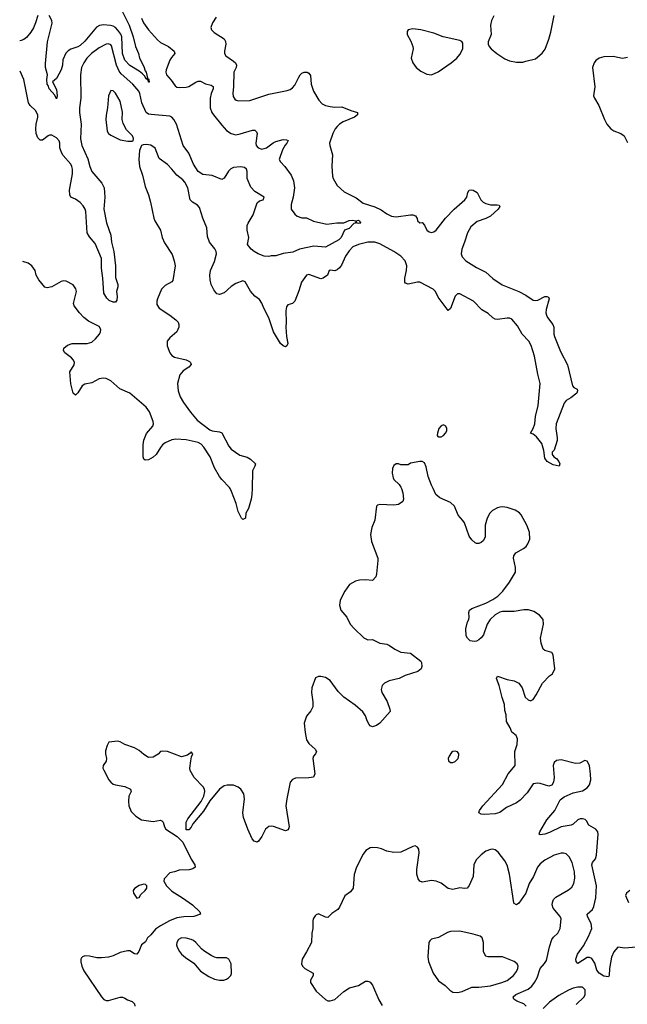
# Model space of a CAD drawing. Header units: inches. Extents: x 2143765 to 2212928, y 878963 to 1017374.
# Tile 151 of 256: x 2143777 to 2148930, y 975626 to 983976. Entities that reach past the tile are written whole.
import ezdxf

# ---------------------------------------------------------------- set-up
doc = ezdxf.new("R2010")
doc.units = ezdxf.units.IN
doc.header["$MEASUREMENT"] = 0
doc.layers.add('C1947', color=7, linetype='Continuous')
doc.layers.add('C1948', color=7, linetype='Continuous')

msp = doc.modelspace()

# ---------------------------------------------------------------- linework, layer by layer
at = {"layer": 'C1947', "color": 5}
for points, elevation in [([(2147013.7, 980000), (2147025.1, 979965.1), (2147032.2, 979910), (2147026.4, 979890), (2146990, 979864.7), (2146950, 979859.2), (2146830, 979863.5), (2146810, 979858.9), (2146802.2, 979850), (2146789, 979731), (2146762, 979670), (2146752.4, 979610), (2146759.5, 979550), (2146813, 979410), (2146814.9, 979390), (2146803.7, 979276.3), (2146796, 979250), (2146770, 979218.9), (2146710, 979226), (2146657.5, 979222.5), (2146626.1, 979213.9), (2146573.8, 979186.2), (2146534, 979130), (2146504.8, 979075.2), (2146495.3, 979050), (2146490.4, 979010), (2146500.4, 978970), (2146550.4, 978910), (2146580.4, 978850), (2146612.1, 978812.1), (2146694.8, 978734.8), (2146730, 978717.4), (2146770, 978721.1), (2146830, 978690.2), (2146890, 978681.1), (2146913.4, 978670), (2146957.3, 978637.3), (2147010, 978612.7), (2147090, 978604.9), (2147177.5, 978537.5), (2147185.1, 978525.1), (2147188.2, 978490), (2147180.5, 978470), (2147152.4, 978447.6), (2147046.1, 978413.9), (2146996, 978390), (2146910, 978369.7), (2146870.6, 978350), (2146850.5, 978330), (2146842.8, 978297.2), (2146846.7, 978270), (2146893.4, 978193.4), (2146917.1, 978130), (2146919.1, 978110), (2146830.5, 978010), (2146802.8, 977990), (2146770, 977978.4), (2146750, 977987), (2146740.1, 978000.1), (2146723.5, 978030), (2146710, 978073.2), (2146686.6, 978106.6), (2146621.7, 978161.7), (2146526.6, 978230), (2146478.6, 978278.6), (2146410, 978372.7), (2146370, 978397), (2146330, 978406.6), (2146310, 978406), (2146284.9, 978395.1), (2146254, 978310), (2146253, 978270), (2146263.8, 978190), (2146262, 978150), (2146244.9, 978115.1), (2146208, 978070), (2146188.7, 978010), (2146196.9, 977930), (2146210.3, 977870), (2146230, 977837.1), (2146283, 977790), (2146293.4, 977770), (2146286.8, 977750), (2146268, 977730), (2146263.8, 977710), (2146279.3, 977580.7), (2146267.3, 977552.7), (2146230, 977546.6), (2146115.9, 977544.1), (2146090, 977533.2), (2146070, 977508.7), (2146042.6, 977370), (2146035.3, 977310), (2146061.6, 977130), (2146054.9, 977105.1), (2146030, 977098.4), (2145930, 977133.6), (2145910, 977137.6), (2145890, 977134), (2145862, 977110), (2145830, 977049), (2145802.8, 977010), (2145790, 977002), (2145766, 977010), (2145749.6, 977030), (2145712, 977110), (2145675.1, 977210), (2145669.6, 977250), (2145682.9, 977370), (2145678.4, 977410), (2145652, 977450), (2145630, 977467), (2145590, 977483.6), (2145570, 977485.6), (2145535.5, 977484.5), (2145510, 977478), (2145470.3, 977449.7), (2145388.4, 977351.6), (2145334.6, 977265.4), (2145244, 977156), (2145230, 977128), (2145210, 977106), (2145190, 977106), (2145189, 977170), (2145202, 977198), (2145315.3, 977344.7), (2145338, 977390), (2145346, 977430), (2145345.2, 977450), (2145333.2, 977470), (2145257.2, 977550), (2145224, 977610), (2145221.2, 977630), (2145229, 977691), (2145235.3, 977724.7), (2145246, 977750), (2145230, 977766), (2145223.6, 977756.4), (2145199.8, 977740.2), (2145150, 977725.2), (2145030, 977769.2), (2144987.5, 977772.5), (2144970, 977768.7), (2144950, 977748.7), (2144910, 977722), (2144870, 977719), (2144830, 977744), (2144790, 977779), (2144750, 977801.2), (2144669.6, 977829.6), (2144630, 977853.2), (2144610, 977859), (2144532, 977848), (2144518, 977822), (2144503.5, 977776.5), (2144504, 977750), (2144513, 977710), (2144510, 977688.7), (2144486, 977650), (2144482.8, 977630), (2144490, 977612), (2144533.4, 977530), (2144548.8, 977508.8), (2144570, 977493.4), (2144590, 977486), (2144670, 977473), (2144718, 977450), (2144721, 977430), (2144702.8, 977390), (2144698.8, 977350), (2144702.8, 977310), (2144721.4, 977261.4), (2144761.4, 977221.4), (2144810.6, 977190.6), (2144910, 977177.3), (2144970, 977186.8), (2144982.8, 977182.8), (2144994.8, 977170), (2145004, 977130), (2145016, 977110), (2145112, 977050), (2145161, 977001), (2145230, 976858), (2145262.8, 976810), (2145264.7, 976790), (2145244, 976776), (2145212.8, 976767.2), (2145130, 976762.7), (2145090, 976749), (2145050, 976742), (2145002, 976690), (2144998, 976670), (2145022.8, 976630), (2145066.1, 976586.1), (2145158.8, 976530), (2145242.8, 976470), (2145304.7, 976410), (2145311.3, 976390), (2145254, 976370), (2145167.8, 976367.8), (2145110, 976359), (2145047.2, 976332.8), (2144969.7, 976290.3), (2144930, 976262), (2144890, 976215.3), (2144861.7, 976190), (2144844.2, 976155.8), (2144809.4, 976130.6), (2144786.8, 976073.2), (2144770, 976051.8), (2144750, 976055.1), (2144710, 976079.1), (2144690, 976078.9), (2144630, 976065.6), (2144570, 976037.6), (2144530, 976026.9), (2144470, 976020.5), (2144430, 976021.3), (2144370, 976034), (2144330, 976036), (2144310.6, 976029.4), (2144300.5, 976019.5), (2144294.8, 976010), (2144294.8, 975985.2), (2144303, 975950), (2144321.6, 975910), (2144470, 975690.8), (2144490, 975667.3), (2144510, 975657.3), (2144530, 975659.1), (2144630, 975686.8), (2144650, 975686.8), (2144670, 975678.8), (2144690, 975662.8), (2144731.3, 975650), (2144750, 975631.3), (2144754, 975610)], 420), ([(2145747.4, 980000), (2145746.4, 979950), (2145741.3, 979910), (2145718, 979830), (2145696, 979790), (2145690.8, 979750), (2145670, 979738), (2145658, 979750), (2145630, 979806), (2145613.2, 979873.2), (2145574.2, 979974.2), (2145561.1, 980000)], 380), ([(2149070, 976115.9), (2148910, 976103.1), (2148850, 976109.3), (2148816.3, 976070), (2148795.1, 976024.9), (2148777.6, 975930), (2148776, 975870), (2148770, 975858), (2148730, 975863.7), (2148690, 975889.6), (2148670, 975917), (2148654.6, 975974.6), (2148630, 976014.2), (2148610, 976022.5), (2148590, 976022.2), (2148510, 975972.7), (2148495.1, 975990), (2148494, 976010), (2148507.1, 976050), (2148558.2, 976121.9), (2148599.4, 976200.6), (2148628.7, 976270), (2148623.5, 976310), (2148591.1, 976370), (2148588.4, 976390), (2148635.1, 976430), (2148645.8, 976454.2), (2148663.2, 976530), (2148667.8, 976630), (2148628.4, 976810), (2148635.1, 976830), (2148660, 976860), (2148669.3, 976890.7), (2148682.2, 977070), (2148678.4, 977090), (2148663.5, 977110), (2148604.8, 977144.8), (2148583.1, 977183.1), (2148572.7, 977192.7), (2148550, 977199.8), (2148530, 977199.3), (2148508.9, 977191.1), (2148470, 977153.7), (2148454, 977146), (2148370, 977132.4), (2148270, 977082.7), (2148229.6, 977069.6), (2148190, 977062.7), (2148181.2, 977070), (2148187.6, 977090), (2148247.1, 977190), (2148315.6, 977270), (2148360, 977360), (2148394.6, 977385.4), (2148470, 977420.9), (2148550, 977435.3), (2148590, 977462), (2148610, 977488.2), (2148621.5, 977530), (2148618.2, 977578.2), (2148609, 977650), (2148588.9, 977688.9), (2148570, 977694), (2148528.1, 977671.9), (2148490.5, 977669.5), (2148370, 977698.4), (2148330, 977694.5), (2148310, 977677.2), (2148302.4, 977650), (2148308.4, 977550), (2148303, 977510), (2148290, 977484), (2148264.5, 977475.5), (2148190, 977498), (2148170, 977500.5), (2148130, 977496.3), (2148081.1, 977418.9), (2148022.1, 977357.9), (2147990, 977335.2), (2147905.3, 977294.7), (2147850, 977253.3), (2147810, 977241.6), (2147717, 977237), (2147690, 977238), (2147669.5, 977249.5), (2147675.1, 977270), (2147704.7, 977310), (2147870, 977489.2), (2147920.3, 977579.7), (2147978.7, 977650), (2147976.9, 977770), (2147995.6, 977830), (2147998.4, 977878.4), (2147986.6, 977906.6), (2147950, 977935.3), (2147936, 977970), (2147904.2, 978024.2), (2147902, 978082), (2147890, 978118), (2147887.3, 978170), (2147867.2, 978227.3), (2147843.7, 978330), (2147821.2, 978390), (2147828, 978410), (2147910, 978382), (2147970, 978368.2), (2148010.3, 978350.3), (2148038, 978310), (2148062.8, 978230), (2148088, 978208), (2148110, 978201), (2148130, 978211.3), (2148157.2, 978250), (2148211.6, 978348.4), (2148269.5, 978410.5), (2148295.3, 978430), (2148315.3, 978470), (2148300.9, 978590), (2148289, 978610), (2148230, 978626.6), (2148217.2, 978637.2), (2148198.3, 978690), (2148194, 978730), (2148218.9, 978850), (2148215.6, 978890), (2148186.3, 978926.3), (2148136.6, 978956.6), (2148090.7, 978970.7), (2148052.3, 978972.3), (2147970, 978957.7), (2147870, 978956), (2147850, 978951.4), (2147810, 978929.8), (2147767.7, 978890), (2147741.7, 978850), (2147710, 978759.3), (2147690, 978733.2), (2147670, 978716), (2147650, 978706), (2147630, 978702.7), (2147598, 978710), (2147573.2, 978730), (2147564.5, 978750), (2147559.5, 978810), (2147575.6, 978870), (2147585.6, 978890), (2147589.6, 978910), (2147585.6, 978950), (2147591.6, 978968.4), (2147610, 978981.6), (2147730, 979028.8), (2147790, 979058.5), (2147832.3, 979087.7), (2147874, 979130), (2147930, 979205.5), (2147982, 979290), (2147982.7, 979330), (2147966, 979410), (2147966.6, 979430), (2147984.1, 979455.9), (2148050, 979492.6), (2148071.1, 979508.9), (2148087.3, 979530), (2148102.4, 979570), (2148099.2, 979630), (2148076.4, 979690), (2148030, 979777.2), (2148015.1, 979795.1), (2147978, 979818), (2147910, 979840.5), (2147870, 979846), (2147850, 979843.6), (2147830, 979837.6), (2147787, 979813), (2147764.9, 979790), (2147742, 979750), (2147723.6, 979690), (2147723.7, 979590), (2147710, 979559.3), (2147690, 979542), (2147670, 979534.5), (2147650, 979535.1), (2147640.1, 979540.1), (2147610, 979566), (2147590, 979597.2), (2147548.5, 979708.5), (2147536.2, 979730), (2147494.5, 979774.5), (2147463.7, 979850), (2147430, 979880.7), (2147341.1, 979921.1), (2147306.3, 979950), (2147282.5, 980000)], 420), ([(2148072.1, 975610), (2148051.1, 975630), (2147993.7, 975653.7), (2147966.3, 975670), (2147961.3, 975690), (2147984.2, 975710), (2148090, 975755), (2148120.3, 975779.7), (2148143.7, 975810), (2148165.4, 975850), (2148189.8, 975930), (2148227.8, 975972.2), (2148243.4, 975996.6), (2148270, 976114), (2148290, 976175.5), (2148303.4, 976196.6), (2148339.6, 976230), (2148361.6, 976270), (2148368.2, 976350), (2148359.7, 976370), (2148302.4, 976442.4), (2148292.9, 976470), (2148295.1, 976490), (2148305.2, 976514.8), (2148324.7, 976535.3), (2148430, 976596), (2148459.6, 976620.4), (2148475.8, 976650), (2148484.9, 976695.1), (2148482.7, 976750), (2148460.9, 976830), (2148437, 976877), (2148410, 976902), (2148390, 976908.3), (2148370, 976908.4), (2148310, 976889.8), (2148230, 976848.4), (2148190, 976817.4), (2148169, 976790), (2148135.2, 976710), (2148098.3, 976650), (2148068.8, 976570), (2148010, 976483.7), (2147990, 976469.3), (2147970, 976481.2), (2147967.8, 976487.8), (2147930.6, 976730), (2147910, 976806), (2147890, 976842), (2147835.1, 976915.1), (2147810, 976936.2), (2147790, 976940.5), (2147770, 976937.6), (2147730, 976923.6), (2147690, 976895.1), (2147647, 976850), (2147627.2, 976810), (2147621.7, 976710), (2147590, 976633.2), (2147570.6, 976610), (2147550, 976607), (2147510, 976612.7), (2147450, 976600.7), (2147410, 976607), (2147352.1, 976652.1), (2147310, 976671.3), (2147270, 976675.1), (2147190, 976660.7), (2147169.7, 976669.7), (2147156.2, 976690), (2147145.6, 976730), (2147145.1, 976770), (2147165.2, 976910), (2147162, 976942), (2147150, 976959), (2147130, 976968.7), (2147110, 976965.2), (2147010, 976917.2), (2146950, 976914), (2146890, 976924), (2146845.6, 976945.6), (2146810, 976953.2), (2146770, 976956), (2146750, 976952.7), (2146711.3, 976930), (2146690, 976898), (2146633.4, 976790), (2146612.7, 976727.3), (2146604.9, 976610), (2146581.4, 976578.6), (2146534.3, 976545.7), (2146490.4, 976449.6), (2146474.8, 976430), (2146424.7, 976395.3), (2146390, 976362), (2146370, 976364), (2146310, 976392.3), (2146290, 976384), (2146283.4, 976376.6), (2146266.8, 976350), (2146262.8, 976330), (2146264, 976270), (2146255.5, 976230), (2146250.6, 976150), (2146210.4, 976070), (2146173, 976010), (2146167.7, 975970), (2146174, 975950), (2146194, 975930), (2146266.8, 975890), (2146264.9, 975870), (2146243, 975830), (2146244, 975810), (2146290, 975738), (2146370, 975666), (2146390, 975656), (2146410, 975654.8), (2146450, 975666), (2146525.8, 975734.2), (2146573.3, 975766.7), (2146650, 975786.4), (2146710, 975821.3), (2146730, 975822.4), (2146738.6, 975818.5), (2146750, 975812.7), (2146770, 975787.7), (2146823.5, 975663.5), (2146850, 975617.3)], 440), ([(2148950.5, 976590), (2148922, 976570), (2148915.5, 976550), (2148939.5, 976490)], 420), ([(2148494.8, 975625.2), (2148563, 975690), (2148572.4, 975710), (2148571.2, 975750), (2148551.1, 975771.1), (2148510, 975772.3), (2148470, 975763.1), (2148430, 975747.4), (2148350, 975700.8), (2148270, 975644.5), (2148216.5, 975590)], 440)]:
    msp.add_lwpolyline(points, dxfattribs=dict(at, elevation=elevation))
for points, elevation in [([(2147470, 977774), (2147450, 977768.7), (2147439.8, 977760.2), (2147418, 977730), (2147411.3, 977710), (2147412, 977690), (2147430, 977678), (2147450, 977678), (2147470, 977686), (2147495.3, 977710), (2147502, 977738), (2147502, 977750), (2147490, 977768)], 440), ([(2144830, 976645.2), (2144790, 976634), (2144750, 976609), (2144740.5, 976590), (2144742.4, 976570), (2144770, 976524.9), (2144790, 976530.6), (2144803.5, 976556.5), (2144841.2, 976590), (2144854, 976610), (2144855.3, 976630), (2144843.1, 976643.1)], 420), ([(2147510, 976246), (2147430, 976242.4), (2147403.7, 976236.3), (2147330, 976194), (2147270, 976179), (2147254.4, 976165.6), (2147246, 976150), (2147239.3, 976030), (2147243, 975990), (2147282, 975890), (2147330, 975824.9), (2147384.4, 975784.4), (2147425.1, 975745.1), (2147450, 975730.4), (2147490, 975726), (2147530, 975734.9), (2147610, 975770.7), (2147670.8, 975770.8), (2147770, 975782.7), (2147866, 975810), (2147910, 975828.2), (2147964.2, 975870), (2147990, 975905.5), (2148000.5, 975930), (2148003, 975950), (2147996.2, 975970), (2147969.7, 975989.7), (2147870, 976028.3), (2147750, 976028), (2147730, 976035.1), (2147711.5, 976070), (2147709.6, 976150), (2147699.3, 976190), (2147682.9, 976202.9), (2147622, 976222)], 460), ([(2145150.3, 976189.7), (2145124.2, 976175.8), (2145110.3, 976150), (2145107.7, 976130), (2145112, 976110), (2145132.8, 976072.8), (2145150, 976050.6), (2145182.5, 976022.5), (2145253.8, 975973.8), (2145310, 975907.3), (2145380.7, 975860.7), (2145430, 975839.3), (2145470, 975830.5), (2145509.4, 975830.6), (2145530, 975838.8), (2145548.7, 975850), (2145568.7, 975870), (2145572.5, 975887.5), (2145569.3, 975970), (2145550, 976009), (2145530, 976019.3), (2145450, 976020.7), (2145430, 976025.1), (2145400.4, 976040.4), (2145338.7, 976078.7), (2145317.4, 976097.4), (2145271.5, 976151.5), (2145250, 976168.2), (2145230, 976176.8), (2145190, 976187.6)], 440)]:
    msp.add_lwpolyline(points, close=True, dxfattribs=dict(at, elevation=elevation))
at = {"layer": 'C1948', "color": 5}
for points, elevation in [([(2144606.9, 984126.9), (2144704.9, 983930), (2144739.4, 983830), (2144759.7, 983750), (2144784.9, 983690), (2144793.7, 983650), (2144830, 983580.5), (2144841.8, 983541.8), (2144850, 983530.5), (2144860.5, 983480.5), (2144870, 983474.8), (2144872.3, 983467.7), (2144874, 983446), (2144870, 983446), (2144866.6, 983466.6), (2144858, 983470), (2144858, 983478), (2144850, 983473.2), (2144837.4, 983497.4), (2144817.5, 983517.5), (2144790, 983539.5), (2144710, 983587.6), (2144670, 983631.8), (2144648.7, 983690), (2144642.6, 983830), (2144633.3, 983853.3), (2144610, 983888.2), (2144590, 983909.1), (2144570, 983921.3), (2144547.8, 983927.8), (2144486.5, 983933.5), (2144452.7, 983927.3), (2144428.2, 983911.8), (2144330, 983794), (2144290, 983756.5), (2144270, 983745.2), (2144210, 983727.2), (2144187.1, 983712.9), (2144168.3, 983691.7), (2144144, 983636), (2144139.6, 983590), (2144128.5, 983550), (2144090, 983477.2), (2144056, 983450), (2144090, 983384.7), (2144094.9, 983330), (2144090, 983305.2), (2144076, 983336), (2144027.6, 983390), (2144019.1, 983419.1), (2144009.8, 983430), (2144007.7, 983470), (2144013.6, 983510), (2143997, 983570), (2143994.7, 983605.3), (2144012.3, 983787.7), (2144052.9, 983947.1), (2144049.7, 983970), (2144027, 984013)], 340), ([(2143930, 984013.3), (2143911.9, 983950), (2143893.8, 983906.2), (2143870.8, 983869.2), (2143833.6, 983826.4), (2143811.3, 983808.7), (2143790, 983799.1), (2143777, 983796.7)], 340), ([(2145442.9, 983997.1), (2145412, 983950), (2145398.4, 983910), (2145403.8, 983890), (2145427.1, 983867.1), (2145510, 983814.4), (2145523.1, 983790), (2145525.7, 983770), (2145513.7, 983710), (2145514.4, 983690), (2145523.8, 983670), (2145590, 983624.9), (2145606, 983610), (2145614.9, 983590), (2145611.4, 983570), (2145593.4, 983530), (2145590.2, 983409.8), (2145583.1, 983350), (2145586, 983326), (2145602.2, 983302.2), (2145613.1, 983293.1), (2145632.9, 983287.1), (2145730, 983290.2), (2145890, 983345.2), (2146044, 983376), (2146070, 983384.9), (2146090, 983398.4), (2146110, 983421.6), (2146142.8, 983490), (2146156.9, 983510), (2146170, 983522.3), (2146189, 983531), (2146214.8, 983530), (2146230, 983521.6), (2146242.9, 983502.9), (2146248, 983430), (2146268.3, 983370), (2146314, 983294), (2146341.8, 983261.8), (2146370, 983247.4), (2146410, 983240.2), (2146450, 983235.5), (2146510, 983236.9), (2146585.6, 983205.6), (2146642.8, 983190), (2146640.3, 983170), (2146616, 983150), (2146520.3, 983110), (2146490.3, 983090), (2146470.3, 983070), (2146453.4, 983050), (2146432.2, 983010), (2146404.9, 982930), (2146406.7, 982910), (2146430.3, 982830), (2146425.1, 982734.9), (2146430.3, 982650), (2146435.3, 982630), (2146470.3, 982570), (2146530, 982516), (2146630, 982466.2), (2146690, 982419.3), (2146790, 982388.7), (2146842.4, 982362.4), (2146890, 982329.3), (2146930, 982311.1), (2146970, 982305.4), (2147090, 982321.2), (2147110, 982320.2), (2147132.5, 982312.5), (2147146.7, 982290), (2147150.8, 982270), (2147170, 982254), (2147190, 982257.3), (2147194.2, 982254.2), (2147210, 982234.8), (2147230.2, 982190.2), (2147250, 982176.5), (2147270, 982171.7), (2147290, 982176.9), (2147310, 982190.3), (2147387, 982293), (2147461, 982370), (2147552.4, 982447.6), (2147568, 982472), (2147576.4, 982510), (2147588.5, 982531.5), (2147610, 982533.6), (2147623.8, 982530), (2147655.5, 982510), (2147688.2, 982450), (2147708, 982430), (2147730, 982416.5), (2147770, 982407.4), (2147827.5, 982407.5), (2147842, 982402), (2147850, 982392), (2147833.4, 982370), (2147770, 982311.2), (2147730.6, 982290), (2147656.3, 982263.7), (2147601.5, 982218.5), (2147573.2, 982170), (2147550.2, 982089.8), (2147526.7, 982030), (2147521.5, 981990), (2147530, 981964.4), (2147559.5, 981930), (2147650, 981873.8), (2147730, 981835.9), (2147790, 981782.7), (2147868.7, 981728.7), (2148010, 981672.6), (2148070, 981639.6), (2148130, 981597.2), (2148150, 981594.2), (2148170, 981598.5), (2148230, 981628.4), (2148246, 981630), (2148262, 981622), (2148267.7, 981610), (2148240.4, 981519.6), (2148239.6, 981490), (2148244.4, 981470), (2148252.7, 981450), (2148297.8, 981390), (2148306.5, 981370), (2148307.1, 981310), (2148311.3, 981290), (2148362.8, 981162.8), (2148421.3, 981050), (2148466, 980870), (2148476, 980856), (2148503.6, 980843.6), (2148506, 980830), (2148500.7, 980810), (2148490, 980799.3), (2148450.8, 980770), (2148411.9, 980748.1), (2148394.7, 980725.3), (2148326.8, 980550), (2148324, 980510), (2148336.3, 980430), (2148333.7, 980406.3), (2148310, 980326), (2148292, 980308), (2148291.3, 980290), (2148306, 980270), (2148330, 980254.8), (2148350, 980230.8), (2148357.1, 980210), (2148350.8, 980189.2), (2148302.3, 980202.3), (2148250, 980229.6), (2148230, 980257), (2148222.5, 980322.5), (2148203.5, 980383.5), (2148158.7, 980438.7), (2148130, 980460.5), (2148109.5, 980470), (2148132.8, 980510), (2148145.7, 980550), (2148149.8, 980610), (2148175.1, 980704.9), (2148190.8, 980890), (2148169.8, 980970.2), (2148142.5, 981122.5), (2148114.5, 981214.5), (2148095.7, 981250), (2148038.6, 981310), (2147999, 981379), (2147950, 981435.7), (2147930, 981444.7), (2147910, 981445.5), (2147830, 981433.4), (2147810, 981437.4), (2147789, 981449), (2147750, 981483.8), (2147697.1, 981517.1), (2147624.4, 981590), (2147509, 981651), (2147490, 981651.2), (2147470, 981631.8), (2147430, 981527), (2147410, 981509.6), (2147324.4, 981624.4), (2147302, 981670), (2147283.7, 981690), (2147170, 981749.8), (2147150, 981751.1), (2147070, 981734), (2147050, 981741.6), (2147044.4, 981750), (2147043, 981783), (2147058.3, 981850), (2147060.9, 981890), (2147044.8, 981930), (2147008.9, 981970), (2146949.8, 982010), (2146830, 982076.3), (2146790, 982088.2), (2146730, 982089.9), (2146650.3, 982070), (2146603, 982050), (2146570, 982016.2), (2146538.7, 981970), (2146505.6, 981894.4), (2146488.9, 981871.1), (2146470, 981855.3), (2146450, 981847.1), (2146410, 981853), (2146402.8, 981850), (2146387.6, 981810), (2146350, 981783.2), (2146330, 981778.4), (2146230, 981815.1), (2146210, 981809), (2146165.5, 981750), (2146144.5, 981675.5), (2146110, 981589.4), (2146090, 981569.6), (2146050, 981557.6), (2146038.3, 981541.7), (2146033.6, 981506.4), (2146036.6, 981410), (2146033.4, 981370), (2146039.7, 981290), (2146050.3, 981229.7), (2146042.8, 981210), (2146030, 981200.9), (2146010, 981209.6), (2145990, 981229.7), (2145929.9, 981329.9), (2145888.5, 981448.5), (2145846, 981530), (2145830, 981572.7), (2145810, 981602), (2145770, 981632.3), (2145732.9, 981672.9), (2145690, 981753.2), (2145670, 981760.9), (2145610, 981738.7), (2145570, 981714), (2145510, 981660.9), (2145470, 981646.6), (2145450, 981652.7), (2145424.2, 981684.2), (2145401.3, 981730), (2145391.5, 981770), (2145388.4, 981810), (2145395.4, 981850), (2145430, 981926.8), (2145444.8, 981990), (2145443.5, 982010), (2145431.9, 982031.9), (2145386, 982090), (2145370, 982138), (2145364, 982210), (2145330, 982292.7), (2145302.5, 982382.5), (2145283.7, 982403.7), (2145243.6, 982430), (2145223.5, 982450), (2145204, 982550), (2145178.8, 982598.8), (2145159.3, 982619.3), (2145110, 982657.3), (2145067.2, 982710), (2145030, 982747.3), (2144960.3, 982800.3), (2144925.6, 982885.6), (2144890, 982912.7), (2144850, 982919), (2144825.4, 982914.6), (2144811.3, 982908.7), (2144794, 982866), (2144788, 982790), (2144792, 982730), (2144818.7, 982658.7), (2144841.6, 982561.6), (2144870.4, 982490), (2144887, 982430), (2144914.1, 982294.1), (2144923.8, 982270), (2144971, 982191), (2144984.9, 982130), (2145004, 982084), (2145070, 981984), (2145088.2, 981930), (2145094.4, 981890), (2145075.2, 981764.8), (2145067.1, 981752.9), (2145010, 981722.7), (2144980.5, 981690), (2144945.5, 981610), (2144940.5, 981590), (2144941.1, 981561.1), (2144958.8, 981530), (2145050.7, 981470), (2145102, 981430), (2145120.7, 981410), (2145127.3, 981390), (2145126.8, 981370), (2145110.7, 981330), (2145050, 981279.3), (2145027.7, 981250), (2145027.7, 981210), (2145050.6, 981150.6), (2145068.3, 981128.3), (2145090, 981114.8), (2145190, 981091), (2145217.3, 981077.3), (2145224.7, 981070), (2145231, 981051), (2145211.3, 981030), (2145162.9, 980997.1), (2145134.6, 980965.4), (2145114, 980890), (2145121.1, 980830), (2145138.4, 980778.4), (2145167.4, 980730), (2145226.8, 980646.8), (2145281.4, 980581.4), (2145390, 980498.3), (2145410, 980489.1), (2145470, 980480.2), (2145491.2, 980471.2), (2145550, 980360.4), (2145570, 980335.3), (2145643.4, 980283.4), (2145705.1, 980265.1), (2145734.8, 980250), (2145776, 980210), (2145771, 980190), (2145750.4, 980149.6), (2145747.4, 980000)], 380), ([(2147797.8, 984010), (2147777.7, 983970), (2147770.2, 983930), (2147775.8, 983850), (2147750.7, 983789.3), (2147750.7, 983770), (2147758, 983750), (2147775.5, 983730), (2147824.4, 983690), (2147890, 983645.5), (2147930, 983627.1), (2147990, 983616.5), (2148043.5, 983616.5), (2148070, 983625.7), (2148150, 983643.6), (2148206.8, 983693.2), (2148232.6, 983727.4), (2148265, 983810), (2148282.4, 983870), (2148310, 984011)], 420), ([(2144809.3, 983990), (2144828.2, 983950), (2144868, 983890), (2144944.4, 983804.4), (2144970, 983783.6), (2145039.5, 983750), (2145086, 983710), (2145092.7, 983690), (2145063.2, 983656.8), (2145050, 983633.2), (2145019.5, 983550), (2145017, 983530), (2145023.1, 983510), (2145062.4, 983462.4), (2145094.4, 983414.4), (2145110, 983404.6), (2145130, 983401.5), (2145190, 983405.3), (2145210, 983410.2), (2145270, 983447.2), (2145290, 983453.6), (2145310, 983453.8), (2145352.6, 983432.6), (2145400, 983420), (2145418.4, 983410), (2145416.9, 983390), (2145399.8, 983350), (2145390.9, 983310), (2145392.8, 983230), (2145407.4, 983190), (2145420.2, 983170), (2145490, 983081.1), (2145530, 983037.6), (2145570, 983010.3), (2145610, 983000.9), (2145647.3, 983007.3), (2145750, 983038.2), (2145770, 983038.9), (2145785.1, 983025.1), (2145790.2, 983010), (2145778.3, 982930), (2145783.1, 982910), (2145798.7, 982890), (2145830, 982877.2), (2145870, 982890.2), (2145927.7, 982932.3), (2145950, 982943.5), (2146010, 982960.2), (2146038.7, 982958.7), (2146052.5, 982952.5), (2146043.8, 982930), (2146028.2, 982911.8), (2146006.9, 982873.1), (2145978.6, 982790), (2145988.3, 982770), (2146026.7, 982730), (2146078.2, 982658.2), (2146098.9, 982610), (2146107.4, 982550), (2146096.4, 982470), (2146079.3, 982410), (2146078, 982390), (2146079.1, 982370), (2146110, 982326.8), (2146130, 982310.8), (2146170, 982296), (2146210, 982296), (2146267.5, 982267.5), (2146381.6, 982241.6), (2146466.9, 982253.1), (2146526.3, 982253.7), (2146570, 982273.2), (2146595.4, 982275.4), (2146629.4, 982270.6), (2146650, 982274.9), (2146658.8, 982270), (2146660.7, 982260.7), (2146670.6, 982249.4), (2146650, 982246.6), (2146638, 982250), (2146630, 982266), (2146622, 982250), (2146610, 982247), (2146570, 982206), (2146532, 982190), (2146502, 982130), (2146484.7, 982110), (2146370, 982048), (2146270, 982055.1), (2146148.7, 982031.3), (2146094, 982006), (2146010, 981994.5), (2145950, 981972.7), (2145910, 981973.2), (2145890, 981967), (2145850, 981971.5), (2145799.6, 981990), (2145764.4, 982010), (2145738.7, 982030), (2145709.8, 982070), (2145719.9, 982130), (2145705.1, 982190), (2145706.5, 982230), (2145713.5, 982250), (2145757.4, 982322.6), (2145790, 982422.7), (2145810, 982440.2), (2145840.9, 982450), (2145849.5, 982470), (2145770, 982519.7), (2145737.2, 982557.2), (2145706.8, 982630), (2145705.1, 982690), (2145700.5, 982710), (2145682.7, 982722.7), (2145650, 982729.8), (2145590, 982722.2), (2145568.5, 982711.5), (2145547.5, 982692.5), (2145510, 982631.6), (2145490, 982621.1), (2145410, 982654.8), (2145330, 982664.1), (2145290, 982688), (2145249.9, 982750), (2145210, 982845.1), (2145162.6, 982910), (2145105.7, 983090), (2145085, 983130), (2145068.5, 983148.5), (2145050, 983159), (2144891, 983171), (2144870, 983175.6), (2144848.6, 983188.6), (2144812.7, 983270), (2144796.5, 983350), (2144787.2, 983370), (2144735.8, 983430), (2144637.2, 983517.2), (2144619.5, 983539.5), (2144597.6, 983590), (2144555.9, 983755.9), (2144550, 983763.5), (2144530.7, 983770.7), (2144510, 983767.9), (2144450, 983738.5), (2144386.4, 983690), (2144347.2, 983650), (2144320.2, 983610), (2144301.3, 983570), (2144292.4, 983507.6), (2144296.3, 983310), (2144285.2, 983230), (2144284.7, 983190), (2144298.5, 983090), (2144292.7, 982967.3), (2144304.1, 982910), (2144355.8, 982795.8), (2144372.7, 982730), (2144389.1, 982689.1), (2144474.3, 982590), (2144493.4, 982550), (2144497.7, 982470), (2144491.3, 982370), (2144514.2, 982254.2), (2144550.3, 982150.3), (2144555.8, 982090), (2144574.6, 982010), (2144590.3, 981890), (2144590.6, 981790), (2144610.5, 981730), (2144610.4, 981709.6), (2144597.3, 981670), (2144603, 981630), (2144601.4, 981598.6), (2144590, 981581.2), (2144570, 981580.9), (2144534.5, 981594.5), (2144514.8, 981614.8), (2144490, 981658), (2144483.3, 981783.3), (2144469.8, 981870), (2144469.8, 981950), (2144417.1, 982077.1), (2144370, 982135.1), (2144350, 982169.6), (2144337.3, 982350), (2144332.3, 982370), (2144316.5, 982396.5), (2144290, 982425.8), (2144250, 982455.1), (2144211.3, 982471.3), (2144201.6, 982490), (2144199.2, 982530), (2144223.4, 982670), (2144224.6, 982710), (2144219.4, 982730), (2144209.8, 982750), (2144145.8, 982825.7), (2144131.2, 982850), (2144118.6, 982890), (2144116.3, 982930), (2144110.5, 982950), (2144090, 982974.2), (2144050, 982996.8), (2144030, 982996.4), (2144017.1, 982990), (2143970, 982953.6), (2143950, 982953.6), (2143930, 982975.1), (2143916.8, 983010), (2143913.4, 983050), (2143916.8, 983090), (2143930.6, 983150), (2143929.8, 983170), (2143910, 983206), (2143865.1, 983250), (2143851.1, 983271.1), (2143812.8, 983470), (2143780.5, 983540.7)], 360), ([(2148930, 983655.1), (2148890, 983648), (2148810, 983663.5), (2148730, 983661.3), (2148690, 983649.6), (2148663, 983630), (2148648.5, 983610), (2148634.4, 983570), (2148653.2, 983406.8), (2148643.8, 983330), (2148650.4, 983310), (2148688.8, 983250), (2148735.6, 983130), (2148757.4, 983090), (2148790, 983052), (2148814.5, 983034.5), (2148876, 983010), (2148904, 982990), (2148930, 982936)], 420), ([(2145561.1, 980000), (2145556, 980010), (2145490, 980076), (2145470, 980102.7), (2145430, 980175.1), (2145393.5, 980270), (2145338.9, 980350), (2145315.2, 980375.2), (2145289.5, 980389.5), (2145190, 980413.4), (2145102.1, 980417.9), (2145066.9, 980413.1), (2145010, 980387.3), (2144988, 980370), (2144970, 980349.4), (2144933.7, 980290), (2144910, 980265.6), (2144870, 980242.9), (2144842, 980242), (2144829.6, 980249.6), (2144824.5, 980270), (2144824.5, 980370), (2144829.6, 980410), (2144853.4, 980466.6), (2144905.2, 980530), (2144912.3, 980550), (2144909.4, 980570), (2144877.3, 980650), (2144850, 980689.7), (2144830, 980708.4), (2144710, 980808.5), (2144625.7, 980845.7), (2144550, 980914.6), (2144510, 980933.8), (2144484.7, 980935.3), (2144451.3, 980930), (2144390, 980897), (2144330, 980885.1), (2144308, 980872), (2144270, 980812.7), (2144250, 980792.7), (2144230, 980809.3), (2144210, 980888.7), (2144202.4, 980990), (2144239.5, 981050), (2144242.7, 981070), (2144233.2, 981090), (2144216, 981110), (2144161.2, 981150), (2144149.2, 981170), (2144152.3, 981190), (2144183.3, 981216.7), (2144222, 981230), (2144350, 981230.2), (2144390, 981241.7), (2144421.1, 981270), (2144452.6, 981310), (2144462.4, 981330), (2144465.1, 981350), (2144450, 981373.6), (2144359.4, 981419.4), (2144320.5, 981450), (2144283.7, 981490), (2144239.3, 981550), (2144234.5, 981570), (2144258.7, 981670), (2144254.1, 981694.1), (2144230, 981726.6), (2144170, 981759.3), (2144150, 981761.2), (2144130, 981757.2), (2144050, 981709.6), (2144010, 981702.7), (2143990, 981709.2), (2143938, 981770), (2143918, 981810), (2143909.3, 981850), (2143881.2, 981890), (2143850, 981912.7), (2143802.4, 981924.4)], 380), ([(2147282.5, 980000), (2147268.8, 980028.8), (2147241.8, 980101.8), (2147223.7, 980183.7), (2147210, 980218), (2147190, 980228.7), (2147170, 980228.7), (2147090, 980214), (2147070, 980202), (2147010, 980202), (2146990, 980208.7), (2146970, 980208.7), (2146950, 980195.3), (2146938.8, 980170), (2146934.8, 980130), (2146942.8, 980090), (2146950, 980078), (2146995.2, 980035.2), (2147010, 980011.3), (2147013.7, 980000)], 420)]:
    msp.add_lwpolyline(points, dxfattribs=dict(at, elevation=elevation))
for points, elevation in [([(2147110, 983899.5), (2147072, 983890), (2147064, 983876), (2147064, 983850), (2147094.9, 983794.9), (2147110.4, 983750), (2147112.4, 983730), (2147097.6, 983650), (2147112, 983610), (2147139.5, 983570), (2147178.6, 983538.6), (2147230, 983514), (2147270, 983509), (2147325.6, 983534.4), (2147437, 983610), (2147485.1, 983650), (2147510, 983680.7), (2147534, 983730), (2147535.9, 983775.9), (2147525.2, 983790), (2147510, 983799.5), (2147368.7, 983830), (2147290, 983861.6), (2147178, 983890)], 420), ([(2144550, 983375.3), (2144530.7, 983330), (2144522, 983230), (2144510, 983166), (2144508.8, 983130), (2144519.1, 983030), (2144530.5, 983010.5), (2144550, 982997.3), (2144630, 982958), (2144692.7, 982947.3), (2144730, 982946), (2144738, 982950), (2144742, 982970), (2144733.2, 982990), (2144682.2, 983042.2), (2144654.6, 983094.6), (2144646.9, 983130), (2144648.1, 983191.9), (2144630, 983284), (2144590, 983354), (2144570, 983374)], 380), ([(2147370, 980539.3), (2147350, 980532.3), (2147330.7, 980510), (2147320.7, 980470), (2147318, 980450), (2147322.8, 980442.8), (2147330, 980438), (2147350, 980438.8), (2147370, 980450.7), (2147389.3, 980470), (2147398, 980490), (2147398, 980510), (2147390, 980528.7)], 420)]:
    msp.add_lwpolyline(points, close=True, dxfattribs=dict(at, elevation=elevation))

doc.saveas('drawing.dxf')
